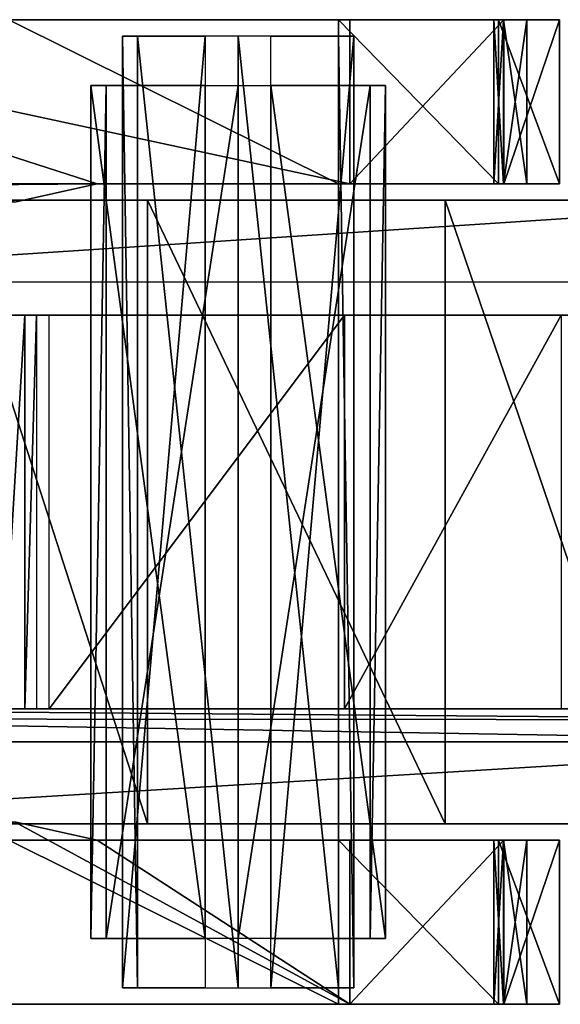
# Model space of a CAD drawing. Header units: millimetres. Extents: x -52 to 137, y -753 to 253.
# Tile 31 of 100: x 37 to 53, y -515 to -485. Entities that reach past the tile are written whole.
import ezdxf

# ---------------------------------------------------------------- set-up
doc = ezdxf.new("R2010")
doc.units = ezdxf.units.MM
doc.header["$LTSCALE"] = 65.185185
for name, color, linetype in [('1546', 7, 'CONTINUOUS'), ('583', 7, 'CONTINUOUS'), ('584', 7, 'CONTINUOUS'), ('585', 7, 'CONTINUOUS'), ('589', 7, 'CONTINUOUS'), ('590', 7, 'CONTINUOUS'), ('591', 7, 'CONTINUOUS'), ('592', 7, 'CONTINUOUS'), ('596', 7, 'CONTINUOUS'), ('597', 7, 'CONTINUOUS'), ('598', 7, 'CONTINUOUS'), ('599', 7, 'CONTINUOUS'), ('600', 7, 'CONTINUOUS'), ('601', 7, 'CONTINUOUS'), ('602', 7, 'CONTINUOUS'), ('603', 7, 'CONTINUOUS'), ('616', 7, 'CONTINUOUS'), ('618', 7, 'CONTINUOUS'), ('619', 7, 'CONTINUOUS'), ('620', 7, 'CONTINUOUS'), ('633', 7, 'CONTINUOUS'), ('636', 7, 'CONTINUOUS'), ('637', 7, 'CONTINUOUS'), ('639', 7, 'CONTINUOUS'), ('642', 7, 'CONTINUOUS'), ('645', 7, 'CONTINUOUS'), ('650', 7, 'CONTINUOUS'), ('651', 7, 'CONTINUOUS'), ('652', 7, 'CONTINUOUS'), ('654', 7, 'CONTINUOUS'), ('669', 7, 'CONTINUOUS'), ('676', 7, 'CONTINUOUS')]:
    doc.layers.add(name, color=color, linetype=linetype)

msp = doc.modelspace()

# ---------------------------------------------------------------- linework, layer by layer
at = {"layer": '1546', "linetype": 'Continuous'}
for points in [[(39.93, -514.5, -218.012), (40.394, -514.5, -221.435), (39.93, -485.5, -218.012), (39.93, -514.5, -218.012)], [(39.93, -485.5, -218.012), (40.394, -514.5, -221.435), (40.394, -485.5, -221.435), (39.93, -485.5, -218.012)], [(42.46, -514.5, -215.662), (39.93, -514.5, -218.012), (42.46, -485.5, -215.662), (42.46, -514.5, -215.662)], [(42.46, -485.5, -215.662), (39.93, -514.5, -218.012), (39.93, -485.5, -218.012), (42.46, -485.5, -215.662)], [(43.46, -514.5, -223.026), (43.46, -485.5, -223.026), (40.394, -485.5, -221.435), (43.46, -514.5, -223.026)], [(40.394, -514.5, -221.435), (43.46, -514.5, -223.026), (40.394, -485.5, -221.435), (40.394, -514.5, -221.435)], [(46.526, -485.5, -221.435), (43.46, -485.5, -223.026), (46.526, -514.5, -221.435), (46.526, -485.5, -221.435)], [(46.526, -514.5, -221.435), (43.46, -485.5, -223.026), (43.46, -514.5, -223.026), (46.526, -514.5, -221.435)], [(44.46, -485.5, -215.662), (46.991, -485.5, -218.012), (44.46, -514.5, -215.662), (44.46, -485.5, -215.662)], [(44.46, -514.5, -215.662), (46.991, -485.5, -218.012), (46.991, -514.5, -218.012), (44.46, -514.5, -215.662)], [(46.991, -485.5, -218.012), (46.526, -485.5, -221.435), (46.991, -514.5, -218.012), (46.991, -485.5, -218.012)], [(46.991, -514.5, -218.012), (46.526, -485.5, -221.435), (46.526, -514.5, -221.435), (46.991, -514.5, -218.012)]]:
    msp.add_3dface(points, dxfattribs=at)
at = {"layer": '583', "linetype": 'Continuous'}
for points in [[(8.408, -485, -280.245), (15.154, -485, -274.484), (46.864, -485, -276.18), (8.408, -485, -280.245)], [(23.633, -485, -292.447), (8.408, -485, -280.245), (46.864, -485, -276.18), (23.633, -485, -292.447)], [(36.473, -485, -201.48), (46.516, -485, -204.55), (8.673, -485, -201.698), (36.473, -485, -201.48)], [(8.673, -485, -201.698), (46.516, -485, -204.55), (8.756, -485, -201.905), (8.673, -485, -201.698)], [(8.756, -485, -201.905), (46.516, -485, -204.55), (9.373, -485, -201.998), (8.756, -485, -201.905)], [(9.373, -485, -201.998), (46.516, -485, -204.55), (9.58, -485, -202.08), (9.373, -485, -201.998)], [(9.58, -485, -202.08), (46.516, -485, -204.55), (9.673, -485, -202.298), (9.58, -485, -202.08)], [(51.401, -485, -208.198), (53.26, -485, -214.005), (9.673, -485, -208.998), (51.401, -485, -208.198)], [(9.673, -485, -208.998), (53.26, -485, -214.005), (10.579, -485, -211.864), (9.673, -485, -208.998)], [(46.516, -485, -204.55), (51.401, -485, -208.198), (9.673, -485, -202.298), (46.516, -485, -204.55)], [(9.673, -485, -202.298), (51.401, -485, -208.198), (9.673, -485, -208.998), (9.673, -485, -202.298)], [(10.579, -485, -211.864), (53.26, -485, -214.005), (12.963, -485, -213.696), (10.579, -485, -211.864)], [(12.963, -485, -213.696), (53.26, -485, -214.005), (26.805, -485, -218.194), (12.963, -485, -213.696)], [(15.154, -485, -274.484), (27.396, -485, -257.635), (51.565, -485, -270.819), (15.154, -485, -274.484)], [(46.864, -485, -276.18), (15.154, -485, -274.484), (51.565, -485, -270.819), (46.864, -485, -276.18)], [(26.805, -485, -218.194), (53.26, -485, -214.005), (29.305, -485, -220.01), (26.805, -485, -218.194)], [(53.172, -485, -259.207), (53.26, -485, -259.418), (27.396, -485, -257.635), (53.172, -485, -259.207)], [(27.396, -485, -257.635), (53.26, -485, -259.418), (53.26, -485, -263.893), (27.396, -485, -257.635)], [(52.26, -485, -259.118), (53.172, -485, -259.207), (27.396, -485, -257.635), (52.26, -485, -259.118)], [(51.553, -485, -258.824), (52.26, -485, -259.118), (27.396, -485, -257.635), (51.553, -485, -258.824)], [(51.26, -485, -258.122), (51.553, -485, -258.824), (27.396, -485, -257.635), (51.26, -485, -258.122)], [(51.549, -485, -257.417), (51.26, -485, -258.122), (27.396, -485, -257.635), (51.549, -485, -257.417)], [(29.525, -485, -253.453), (51.549, -485, -257.417), (27.396, -485, -257.635), (29.525, -485, -253.453)], [(51.565, -485, -270.819), (27.396, -485, -257.635), (53.26, -485, -263.893), (51.565, -485, -270.819)], [(53.26, -485, -214.005), (53.26, -485, -256.818), (29.305, -485, -220.01), (53.26, -485, -214.005)], [(29.305, -485, -220.01), (53.26, -485, -256.818), (30.26, -485, -222.949), (29.305, -485, -220.01)], [(52.26, -485, -257.118), (51.549, -485, -257.417), (29.525, -485, -253.453), (52.26, -485, -257.118)], [(52.96, -485, -257.118), (52.26, -485, -257.118), (29.525, -485, -253.453), (52.96, -485, -257.118)], [(53.167, -485, -257.036), (52.96, -485, -257.118), (29.525, -485, -253.453), (53.167, -485, -257.036)], [(53.26, -485, -256.818), (53.167, -485, -257.036), (29.525, -485, -253.453), (53.26, -485, -256.818)], [(30.26, -485, -248.818), (53.26, -485, -256.818), (29.525, -485, -253.453), (30.26, -485, -248.818)], [(30.26, -485, -222.949), (53.26, -485, -256.818), (30.26, -485, -248.818), (30.26, -485, -222.949)], [(52.96, -485, -259.118), (53.172, -485, -259.207), (52.26, -485, -259.118), (52.96, -485, -259.118)]]:
    msp.add_3dface(points, dxfattribs=at)
at = {"layer": '584', "linetype": 'Continuous'}
for points in [[(51.553, -485, -258.824), (51.26, -485, -258.122), (51.549, -490, -258.819), (51.553, -485, -258.824)], [(51.26, -485, -258.122), (51.549, -485, -257.417), (51.26, -490, -258.115), (51.26, -485, -258.122)], [(51.549, -490, -258.819), (51.26, -485, -258.122), (51.26, -490, -258.115), (51.549, -490, -258.819)], [(51.26, -490, -258.115), (51.549, -485, -257.417), (51.553, -490, -257.413), (51.26, -490, -258.115)], [(52.26, -490, -259.118), (51.553, -485, -258.824), (51.549, -490, -258.819), (52.26, -490, -259.118)], [(51.549, -485, -257.417), (52.26, -485, -257.118), (51.553, -490, -257.413), (51.549, -485, -257.417)], [(52.26, -485, -259.118), (51.553, -485, -258.824), (52.26, -490, -259.118), (52.26, -485, -259.118)], [(52.26, -485, -257.118), (52.26, -490, -257.118), (51.553, -490, -257.413), (52.26, -485, -257.118)]]:
    msp.add_3dface(points, dxfattribs=at)
at = {"layer": '585', "linetype": 'Continuous'}
for points in [[(52.26, -490, -259.118), (51.549, -490, -258.819), (16.115, -490, -273.162), (52.26, -490, -259.118)], [(52.26, -490, -259.118), (16.115, -490, -273.162), (52.96, -490, -259.118), (52.26, -490, -259.118)], [(51.549, -490, -258.819), (51.26, -490, -258.115), (16.115, -490, -273.162), (51.549, -490, -258.819)], [(16.115, -490, -273.162), (51.26, -490, -258.115), (27.396, -490, -257.635), (16.115, -490, -273.162)], [(52.96, -490, -259.118), (16.115, -490, -273.162), (53.167, -490, -259.201), (52.96, -490, -259.118)], [(53.167, -490, -259.201), (16.115, -490, -273.162), (53.26, -490, -259.418), (53.167, -490, -259.201)], [(53.26, -490, -259.418), (16.115, -490, -273.162), (53.26, -490, -263.893), (53.26, -490, -259.418)], [(53.26, -490, -263.893), (16.115, -490, -273.162), (51.565, -490, -270.819), (53.26, -490, -263.893)], [(51.565, -490, -270.819), (16.115, -490, -273.162), (46.864, -490, -276.18), (51.565, -490, -270.819)], [(46.864, -490, -276.18), (16.115, -490, -273.162), (39.166, -490, -281.571), (46.864, -490, -276.18)], [(26.383, -490, -218.057), (26.805, -490, -218.194), (53.26, -490, -214.005), (26.383, -490, -218.057)], [(36.473, -490, -201.48), (26.383, -490, -218.057), (46.516, -490, -204.55), (36.473, -490, -201.48)], [(46.516, -490, -204.55), (26.383, -490, -218.057), (51.401, -490, -208.198), (46.516, -490, -204.55)], [(51.401, -490, -208.198), (26.383, -490, -218.057), (53.26, -490, -214.005), (51.401, -490, -208.198)], [(26.805, -490, -218.194), (29.305, -490, -220.01), (53.26, -490, -214.005), (26.805, -490, -218.194)], [(51.553, -490, -257.413), (52.26, -490, -257.118), (27.396, -490, -257.635), (51.553, -490, -257.413)], [(27.396, -490, -257.635), (52.26, -490, -257.118), (53.178, -490, -257.025), (27.396, -490, -257.635)], [(51.26, -490, -258.115), (51.553, -490, -257.413), (27.396, -490, -257.635), (51.26, -490, -258.115)], [(29.525, -490, -253.453), (27.396, -490, -257.635), (53.26, -490, -256.818), (29.525, -490, -253.453)], [(53.26, -490, -256.818), (27.396, -490, -257.635), (53.178, -490, -257.025), (53.26, -490, -256.818)], [(29.305, -490, -220.01), (30.26, -490, -222.949), (53.26, -490, -214.005), (29.305, -490, -220.01)], [(30.26, -490, -248.818), (29.525, -490, -253.453), (53.26, -490, -214.005), (30.26, -490, -248.818)], [(53.26, -490, -214.005), (29.525, -490, -253.453), (53.26, -490, -256.818), (53.26, -490, -214.005)], [(30.26, -490, -222.949), (30.26, -490, -248.818), (53.26, -490, -214.005), (30.26, -490, -222.949)], [(53.178, -490, -257.025), (52.26, -490, -257.118), (52.96, -490, -257.118), (53.178, -490, -257.025)]]:
    msp.add_3dface(points, dxfattribs=at)
at = {"layer": '589', "linetype": 'Continuous'}
for points in [[(39.166, -490, -281.571), (15.63, -490.053, -273.829), (15.154, -490.209, -274.484), (39.166, -490, -281.571)], [(39.166, -490, -281.571), (15.154, -490.209, -274.484), (36.64, -490.558, -283.339), (39.166, -490, -281.571)], [(39.166, -490, -281.571), (16.115, -490, -273.162), (15.63, -490.053, -273.829), (39.166, -490, -281.571)]]:
    msp.add_3dface(points, dxfattribs=at)
at = {"layer": '590', "linetype": 'Continuous'}
for points in [[(23.633, -485, -292.447), (46.864, -485, -276.18), (46.864, -490, -276.18), (23.633, -485, -292.447)], [(23.633, -485, -292.447), (46.864, -490, -276.18), (39.166, -490, -281.571), (23.633, -485, -292.447)], [(23.633, -485, -292.447), (39.166, -490, -281.571), (36.64, -490.558, -283.339), (23.633, -485, -292.447)], [(46.864, -515, -276.18), (23.633, -515, -292.447), (36.64, -509.442, -283.339), (46.864, -515, -276.18)], [(39.166, -510, -281.571), (46.864, -515, -276.18), (36.64, -509.442, -283.339), (39.166, -510, -281.571)], [(46.864, -510, -276.18), (46.864, -515, -276.18), (39.166, -510, -281.571), (46.864, -510, -276.18)]]:
    msp.add_3dface(points, dxfattribs=at)
at = {"layer": '591', "linetype": 'Continuous'}
for points in [[(46.864, -485, -276.18), (51.565, -485, -270.819), (46.864, -490, -276.18), (46.864, -485, -276.18)], [(51.565, -485, -270.819), (51.565, -490, -270.819), (46.864, -490, -276.18), (51.565, -485, -270.819)], [(51.565, -485, -270.819), (53.26, -485, -263.893), (51.565, -490, -270.819), (51.565, -485, -270.819)], [(53.26, -485, -263.893), (53.26, -490, -263.893), (51.565, -490, -270.819), (53.26, -485, -263.893)]]:
    msp.add_3dface(points, dxfattribs=at)
at = {"layer": '592', "linetype": 'Continuous'}
for points in [[(53.26, -485, -263.893), (53.26, -485, -259.418), (53.26, -490, -259.418), (53.26, -485, -263.893)], [(53.26, -485, -263.893), (53.26, -490, -259.418), (53.26, -490, -263.893), (53.26, -485, -263.893)]]:
    msp.add_3dface(points, dxfattribs=at)
at = {"layer": '596', "linetype": 'Continuous'}
for points in [[(46.864, -515, -276.18), (-0.217, -515, -282.316), (-15.975, -515, -291.583), (46.864, -515, -276.18)], [(23.633, -515, -292.447), (46.864, -515, -276.18), (-15.975, -515, -291.583), (23.633, -515, -292.447)], [(8.408, -515, -280.245), (-0.217, -515, -282.316), (46.864, -515, -276.18), (8.408, -515, -280.245)], [(15.154, -515, -274.484), (8.408, -515, -280.245), (46.864, -515, -276.18), (15.154, -515, -274.484)], [(9.673, -515, -208.998), (10.58, -515, -211.865), (51.401, -515, -208.198), (9.673, -515, -208.998)], [(9.673, -515, -202.298), (9.673, -515, -208.998), (46.516, -515, -204.55), (9.673, -515, -202.298)], [(46.516, -515, -204.55), (9.673, -515, -208.998), (51.401, -515, -208.198), (46.516, -515, -204.55)], [(36.473, -515, -201.48), (9.673, -515, -202.298), (46.516, -515, -204.55), (36.473, -515, -201.48)], [(10.58, -515, -211.865), (12.963, -515, -213.696), (51.401, -515, -208.198), (10.58, -515, -211.865)], [(12.963, -515, -213.696), (26.805, -515, -218.194), (53.26, -515, -214.005), (12.963, -515, -213.696)], [(51.401, -515, -208.198), (12.963, -515, -213.696), (53.26, -515, -214.005), (51.401, -515, -208.198)], [(15.154, -515, -274.484), (46.864, -515, -276.18), (51.565, -515, -270.819), (15.154, -515, -274.484)], [(52.96, -515, -259.118), (15.154, -515, -274.484), (53.172, -515, -259.206), (52.96, -515, -259.118)], [(15.154, -515, -274.484), (52.96, -515, -259.118), (52.26, -515, -259.118), (15.154, -515, -274.484)], [(53.172, -515, -259.206), (15.154, -515, -274.484), (53.26, -515, -259.418), (53.172, -515, -259.206)], [(53.26, -515, -259.418), (15.154, -515, -274.484), (53.26, -515, -263.893), (53.26, -515, -259.418)], [(53.26, -515, -263.893), (15.154, -515, -274.484), (51.565, -515, -270.819), (53.26, -515, -263.893)], [(27.396, -515, -257.635), (15.154, -515, -274.484), (51.26, -515, -258.115), (27.396, -515, -257.635)], [(51.26, -515, -258.115), (15.154, -515, -274.484), (51.549, -515, -258.819), (51.26, -515, -258.115)], [(51.549, -515, -258.819), (15.154, -515, -274.484), (52.26, -515, -259.118), (51.549, -515, -258.819)], [(26.805, -515, -218.194), (29.305, -515, -220.01), (53.26, -515, -214.005), (26.805, -515, -218.194)], [(29.525, -515, -253.453), (27.396, -515, -257.635), (53.26, -515, -256.818), (29.525, -515, -253.453)], [(53.26, -515, -256.818), (27.396, -515, -257.635), (53.178, -515, -257.025), (53.26, -515, -256.818)], [(53.178, -515, -257.025), (27.396, -515, -257.635), (52.26, -515, -257.118), (53.178, -515, -257.025)], [(52.26, -515, -257.118), (27.396, -515, -257.635), (51.553, -515, -257.413), (52.26, -515, -257.118)], [(51.553, -515, -257.413), (27.396, -515, -257.635), (51.26, -515, -258.115), (51.553, -515, -257.413)], [(29.305, -515, -220.01), (30.26, -515, -222.949), (53.26, -515, -214.005), (29.305, -515, -220.01)], [(30.26, -515, -248.818), (29.525, -515, -253.453), (53.26, -515, -214.005), (30.26, -515, -248.818)], [(53.26, -515, -214.005), (29.525, -515, -253.453), (53.26, -515, -256.818), (53.26, -515, -214.005)], [(30.26, -515, -222.949), (30.26, -515, -248.818), (53.26, -515, -214.005), (30.26, -515, -222.949)], [(52.96, -515, -257.118), (53.178, -515, -257.025), (52.26, -515, -257.118), (52.96, -515, -257.118)]]:
    msp.add_3dface(points, dxfattribs=at)
at = {"layer": '597', "linetype": 'Continuous'}
for points in [[(53.26, -515, -259.418), (53.26, -515, -263.893), (53.26, -510, -263.893), (53.26, -515, -259.418)], [(53.26, -510, -259.418), (53.26, -515, -259.418), (53.26, -510, -263.893), (53.26, -510, -259.418)]]:
    msp.add_3dface(points, dxfattribs=at)
at = {"layer": '598', "linetype": 'Continuous'}
for points in [[(46.864, -515, -276.18), (46.864, -510, -276.18), (51.565, -510, -270.819), (46.864, -515, -276.18)], [(51.565, -515, -270.819), (46.864, -515, -276.18), (51.565, -510, -270.819), (51.565, -515, -270.819)], [(53.26, -515, -263.893), (51.565, -515, -270.819), (53.26, -510, -263.893), (53.26, -515, -263.893)], [(53.26, -510, -263.893), (51.565, -515, -270.819), (51.565, -510, -270.819), (53.26, -510, -263.893)]]:
    msp.add_3dface(points, dxfattribs=at)
at = {"layer": '599', "linetype": 'Continuous'}
for points in [[(46.864, -510, -276.18), (39.166, -510, -281.571), (16.115, -510, -273.162), (46.864, -510, -276.18)], [(51.565, -510, -270.819), (46.864, -510, -276.18), (16.115, -510, -273.162), (51.565, -510, -270.819)], [(27.396, -510, -257.635), (51.565, -510, -270.819), (16.115, -510, -273.162), (27.396, -510, -257.635)], [(32.99, -510, -199.905), (53.26, -510, -214.005), (26.383, -510, -218.057), (32.99, -510, -199.905)], [(26.383, -510, -218.057), (53.26, -510, -214.005), (26.805, -510, -218.194), (26.383, -510, -218.057)], [(26.805, -510, -218.194), (53.26, -510, -214.005), (29.305, -510, -220.01), (26.805, -510, -218.194)], [(53.26, -510, -259.418), (53.26, -510, -263.893), (27.396, -510, -257.635), (53.26, -510, -259.418)], [(53.178, -510, -259.211), (53.26, -510, -259.418), (27.396, -510, -257.635), (53.178, -510, -259.211)], [(53.26, -510, -263.893), (51.565, -510, -270.819), (27.396, -510, -257.635), (53.26, -510, -263.893)], [(52.26, -510, -259.118), (53.178, -510, -259.211), (27.396, -510, -257.635), (52.26, -510, -259.118)], [(51.553, -510, -258.824), (52.26, -510, -259.118), (27.396, -510, -257.635), (51.553, -510, -258.824)], [(51.26, -510, -258.122), (51.553, -510, -258.824), (27.396, -510, -257.635), (51.26, -510, -258.122)], [(51.549, -510, -257.417), (51.26, -510, -258.122), (27.396, -510, -257.635), (51.549, -510, -257.417)], [(29.525, -510, -253.453), (51.549, -510, -257.417), (27.396, -510, -257.635), (29.525, -510, -253.453)], [(53.26, -510, -214.005), (53.26, -510, -256.818), (29.305, -510, -220.01), (53.26, -510, -214.005)], [(29.305, -510, -220.01), (53.26, -510, -256.818), (30.26, -510, -222.949), (29.305, -510, -220.01)], [(52.26, -510, -257.118), (51.549, -510, -257.417), (29.525, -510, -253.453), (52.26, -510, -257.118)], [(52.96, -510, -257.118), (52.26, -510, -257.118), (29.525, -510, -253.453), (52.96, -510, -257.118)], [(53.167, -510, -257.036), (52.96, -510, -257.118), (29.525, -510, -253.453), (53.167, -510, -257.036)], [(53.26, -510, -256.818), (53.167, -510, -257.036), (29.525, -510, -253.453), (53.26, -510, -256.818)], [(30.26, -510, -248.818), (53.26, -510, -256.818), (29.525, -510, -253.453), (30.26, -510, -248.818)], [(30.26, -510, -222.949), (53.26, -510, -256.818), (30.26, -510, -248.818), (30.26, -510, -222.949)], [(34.681, -510, -200.804), (53.26, -510, -214.005), (32.99, -510, -199.905), (34.681, -510, -200.804)], [(51.401, -510, -208.198), (53.26, -510, -214.005), (34.681, -510, -200.804), (51.401, -510, -208.198)], [(36.473, -510, -201.48), (51.401, -510, -208.198), (34.681, -510, -200.804), (36.473, -510, -201.48)], [(46.516, -510, -204.55), (51.401, -510, -208.198), (36.473, -510, -201.48), (46.516, -510, -204.55)], [(52.96, -510, -259.118), (53.178, -510, -259.211), (52.26, -510, -259.118), (52.96, -510, -259.118)]]:
    msp.add_3dface(points, dxfattribs=at)
at = {"layer": '600', "linetype": 'Continuous'}
for points in [[(51.553, -515, -257.413), (51.26, -515, -258.115), (51.549, -510, -257.417), (51.553, -515, -257.413)], [(51.26, -515, -258.115), (51.549, -515, -258.819), (51.26, -510, -258.122), (51.26, -515, -258.115)], [(51.26, -515, -258.115), (51.26, -510, -258.122), (51.549, -510, -257.417), (51.26, -515, -258.115)], [(51.549, -515, -258.819), (51.553, -510, -258.824), (51.26, -510, -258.122), (51.549, -515, -258.819)], [(51.553, -515, -257.413), (51.549, -510, -257.417), (52.26, -510, -257.118), (51.553, -515, -257.413)], [(51.549, -515, -258.819), (52.26, -515, -259.118), (51.553, -510, -258.824), (51.549, -515, -258.819)], [(52.26, -515, -257.118), (51.553, -515, -257.413), (52.26, -510, -257.118), (52.26, -515, -257.118)], [(52.26, -515, -259.118), (52.26, -510, -259.118), (51.553, -510, -258.824), (52.26, -515, -259.118)]]:
    msp.add_3dface(points, dxfattribs=at)
at = {"layer": '601', "linetype": 'Continuous'}
for points in [[(53.26, -515, -214.005), (53.26, -515, -256.818), (53.26, -510, -214.005), (53.26, -515, -214.005)], [(53.26, -515, -256.818), (53.26, -510, -256.818), (53.26, -510, -214.005), (53.26, -515, -256.818)]]:
    msp.add_3dface(points, dxfattribs=at)
at = {"layer": '602', "linetype": 'Continuous'}
for points in [[(46.516, -515, -204.55), (51.401, -515, -208.198), (46.516, -510, -204.55), (46.516, -515, -204.55)], [(51.401, -515, -208.198), (51.401, -510, -208.198), (46.516, -510, -204.55), (51.401, -515, -208.198)], [(51.401, -515, -208.198), (53.26, -515, -214.005), (51.401, -510, -208.198), (51.401, -515, -208.198)], [(53.26, -515, -214.005), (53.26, -510, -214.005), (51.401, -510, -208.198), (53.26, -515, -214.005)]]:
    msp.add_3dface(points, dxfattribs=at)
at = {"layer": '603', "linetype": 'Continuous'}
for points in [[(36.473, -515, -201.48), (46.516, -515, -204.55), (36.473, -510, -201.48), (36.473, -515, -201.48)], [(46.516, -515, -204.55), (46.516, -510, -204.55), (36.473, -510, -201.48), (46.516, -515, -204.55)]]:
    msp.add_3dface(points, dxfattribs=at)
at = {"layer": '616', "linetype": 'Continuous'}
msp.add_3dface([(39.166, -510, -281.571), (36.64, -509.442, -283.339), (16.115, -510, -273.162), (39.166, -510, -281.571)], dxfattribs=at)
at = {"layer": '618', "linetype": 'Continuous'}
for points in [[(46.516, -485, -204.55), (36.473, -485, -201.48), (46.516, -490, -204.55), (46.516, -485, -204.55)], [(36.473, -485, -201.48), (36.473, -490, -201.48), (46.516, -490, -204.55), (36.473, -485, -201.48)]]:
    msp.add_3dface(points, dxfattribs=at)
at = {"layer": '619', "linetype": 'Continuous'}
for points in [[(51.401, -485, -208.198), (46.516, -485, -204.55), (51.401, -490, -208.198), (51.401, -485, -208.198)], [(46.516, -485, -204.55), (46.516, -490, -204.55), (51.401, -490, -208.198), (46.516, -485, -204.55)], [(53.26, -485, -214.005), (51.401, -485, -208.198), (53.26, -490, -214.005), (53.26, -485, -214.005)], [(51.401, -485, -208.198), (51.401, -490, -208.198), (53.26, -490, -214.005), (51.401, -485, -208.198)]]:
    msp.add_3dface(points, dxfattribs=at)
at = {"layer": '620', "linetype": 'Continuous'}
for points in [[(53.26, -485, -256.818), (53.26, -485, -214.005), (53.26, -490, -256.818), (53.26, -485, -256.818)], [(53.26, -485, -214.005), (53.26, -490, -214.005), (53.26, -490, -256.818), (53.26, -485, -214.005)]]:
    msp.add_3dface(points, dxfattribs=at)
at = {"layer": '633', "linetype": 'Continuous'}
for points in [[(62.735, -506, -245.176), (64.772, -506, -237.886), (24.018, -506, -261.132), (62.735, -506, -245.176)], [(60.385, -506, -252.371), (62.735, -506, -245.176), (24.018, -506, -261.132), (60.385, -506, -252.371)], [(57.104, -506, -259.609), (60.385, -506, -252.371), (24.018, -506, -261.132), (57.104, -506, -259.609)], [(53.31, -506, -266.592), (57.104, -506, -259.609), (24.018, -506, -261.132), (53.31, -506, -266.592)], [(46.708, -506, -273.366), (53.31, -506, -266.592), (24.018, -506, -261.132), (46.708, -506, -273.366)], [(36.958, -506, -274.7), (46.708, -506, -273.366), (24.018, -506, -261.132), (36.958, -506, -274.7)], [(36.23, -506, -274.465), (36.958, -506, -274.7), (24.018, -506, -261.132), (36.23, -506, -274.465)], [(37.308, -506, -275.38), (46.708, -506, -273.366), (36.958, -506, -274.7), (37.308, -506, -275.38)], [(37.703, -506, -276.354), (46.708, -506, -273.366), (37.308, -506, -275.38), (37.703, -506, -276.354)], [(37.475, -506, -276.286), (37.703, -506, -276.354), (37.308, -506, -275.38), (37.475, -506, -276.286)], [(37.366, -506, -276.077), (37.475, -506, -276.286), (37.308, -506, -275.38), (37.366, -506, -276.077)]]:
    msp.add_3dface(points, dxfattribs=at)
at = {"layer": '636', "linetype": 'Continuous'}
for points in [[(40.692, -509.5, -243.647), (49.77, -509.5, -240.53), (40.692, -490.5, -243.647), (40.692, -509.5, -243.647)], [(40.692, -490.5, -243.647), (49.77, -509.5, -240.53), (49.77, -490.5, -240.53), (40.692, -490.5, -243.647)], [(56.262, -509.5, -233.461), (56.262, -490.5, -233.461), (49.77, -490.5, -240.53), (56.262, -509.5, -233.461)], [(49.77, -509.5, -240.53), (56.262, -509.5, -233.461), (49.77, -490.5, -240.53), (49.77, -509.5, -240.53)]]:
    msp.add_3dface(points, dxfattribs=at)
at = {"layer": '637', "linetype": 'Continuous'}
for points in [[(40.692, -490.5, -243.647), (49.77, -490.5, -240.53), (23.865, -490.5, -260.068), (40.692, -490.5, -243.647)], [(40.692, -490.5, -243.647), (23.865, -490.5, -260.068), (34.559, -490.5, -243.176), (40.692, -490.5, -243.647)], [(23.865, -490.5, -260.068), (49.77, -490.5, -240.53), (61.992, -490.5, -238.321), (23.865, -490.5, -260.068)], [(49.77, -490.5, -240.53), (56.262, -490.5, -233.461), (61.992, -490.5, -238.321), (49.77, -490.5, -240.53)]]:
    msp.add_3dface(points, dxfattribs=at)
at = {"layer": '639', "linetype": 'Continuous'}
for points in [[(40.692, -509.5, -243.647), (34.559, -509.5, -243.176), (23.865, -509.5, -260.068), (40.692, -509.5, -243.647)], [(61.992, -509.5, -238.321), (40.692, -509.5, -243.647), (23.865, -509.5, -260.068), (61.992, -509.5, -238.321)], [(49.77, -509.5, -240.53), (40.692, -509.5, -243.647), (61.992, -509.5, -238.321), (49.77, -509.5, -240.53)], [(56.262, -509.5, -233.461), (49.77, -509.5, -240.53), (61.992, -509.5, -238.321), (56.262, -509.5, -233.461)]]:
    msp.add_3dface(points, dxfattribs=at)
at = {"layer": '642', "linetype": 'Continuous'}
for points in [[(40.692, -509.5, -243.647), (40.692, -490.5, -243.647), (34.559, -490.5, -243.176), (40.692, -509.5, -243.647)], [(40.692, -509.5, -243.647), (34.559, -490.5, -243.176), (34.559, -509.5, -243.176), (40.692, -509.5, -243.647)]]:
    msp.add_3dface(points, dxfattribs=at)
at = {"layer": '645', "linetype": 'Continuous'}
for points in [[(65.111, -507, -236.542), (61.992, -509.5, -238.321), (23.865, -509.5, -260.068), (65.111, -507, -236.542)], [(65.111, -507, -236.542), (23.865, -509.5, -260.068), (23.865, -507, -260.068), (65.111, -507, -236.542)]]:
    msp.add_3dface(points, dxfattribs=at)
at = {"layer": '650', "linetype": 'Continuous'}
for points in [[(24.018, -494, -261.132), (64.772, -494, -237.886), (35.55, -494, -274.816), (24.018, -494, -261.132)], [(35.55, -494, -274.816), (64.772, -494, -237.886), (36.23, -494, -274.465), (35.55, -494, -274.816)], [(36.23, -494, -274.465), (64.772, -494, -237.886), (36.958, -494, -274.7), (36.23, -494, -274.465)], [(36.958, -494, -274.7), (64.772, -494, -237.886), (37.308, -494, -275.38), (36.958, -494, -274.7)], [(37.308, -494, -275.38), (64.772, -494, -237.886), (37.366, -494, -276.077), (37.308, -494, -275.38)], [(37.366, -494, -276.077), (64.772, -494, -237.886), (37.464, -494, -276.277), (37.366, -494, -276.077)], [(37.464, -494, -276.277), (64.772, -494, -237.886), (37.702, -494, -276.354), (37.464, -494, -276.277)], [(37.702, -494, -276.354), (64.772, -494, -237.886), (46.708, -494, -273.366), (37.702, -494, -276.354)], [(46.708, -494, -273.366), (64.772, -494, -237.886), (53.31, -494, -266.592), (46.708, -494, -273.366)]]:
    msp.add_3dface(points, dxfattribs=at)
at = {"layer": '651', "linetype": 'Continuous'}
for points in [[(36.958, -506, -274.7), (36.23, -506, -274.465), (36.958, -494, -274.7), (36.958, -506, -274.7)], [(36.23, -506, -274.465), (36.23, -494, -274.465), (36.958, -494, -274.7), (36.23, -506, -274.465)], [(37.308, -506, -275.38), (36.958, -506, -274.7), (37.308, -494, -275.38), (37.308, -506, -275.38)], [(36.958, -506, -274.7), (36.958, -494, -274.7), (37.308, -494, -275.38), (36.958, -506, -274.7)]]:
    msp.add_3dface(points, dxfattribs=at)
at = {"layer": '652', "linetype": 'Continuous'}
for points in [[(37.703, -506, -276.354), (37.702, -494, -276.354), (46.708, -494, -273.366), (37.703, -506, -276.354)], [(46.708, -506, -273.366), (37.703, -506, -276.354), (46.708, -494, -273.366), (46.708, -506, -273.366)], [(53.31, -506, -266.592), (46.708, -506, -273.366), (53.31, -494, -266.592), (53.31, -506, -266.592)], [(46.708, -506, -273.366), (46.708, -494, -273.366), (53.31, -494, -266.592), (46.708, -506, -273.366)]]:
    msp.add_3dface(points, dxfattribs=at)
at = {"layer": '654', "linetype": 'Continuous'}
for points in [[(61.992, -490.5, -238.321), (65.111, -493, -236.542), (23.865, -493, -260.068), (61.992, -490.5, -238.321)], [(23.865, -490.5, -260.068), (61.992, -490.5, -238.321), (23.865, -493, -260.068), (23.865, -490.5, -260.068)]]:
    msp.add_3dface(points, dxfattribs=at)
at = {"layer": '669', "linetype": 'Continuous'}
for points in [[(24.018, -506, -261.132), (65.026, -506.332, -236.885), (23.912, -506.299, -260.371), (24.018, -506, -261.132)], [(24.018, -506, -261.132), (64.772, -506, -237.886), (65.026, -506.332, -236.885), (24.018, -506, -261.132)], [(65.111, -507, -236.542), (23.865, -507, -260.068), (23.912, -506.299, -260.371), (65.111, -507, -236.542)], [(65.026, -506.332, -236.885), (65.111, -507, -236.542), (23.912, -506.299, -260.371), (65.026, -506.332, -236.885)]]:
    msp.add_3dface(points, dxfattribs=at)
at = {"layer": '676', "linetype": 'Continuous'}
for points in [[(42.46, -513, -214.53), (42.46, -487, -214.53), (38.966, -487, -217.454), (42.46, -513, -214.53)], [(38.966, -513, -217.454), (42.46, -513, -214.53), (38.966, -487, -217.454), (38.966, -513, -217.454)], [(39.438, -513, -221.986), (38.966, -513, -217.454), (39.438, -487, -221.986), (39.438, -513, -221.986)], [(39.438, -487, -221.986), (38.966, -513, -217.454), (38.966, -487, -217.454), (39.438, -487, -221.986)], [(43.46, -513, -224.126), (39.438, -513, -221.986), (43.46, -487, -224.126), (43.46, -513, -224.126)], [(43.46, -487, -224.126), (39.438, -513, -221.986), (39.438, -487, -221.986), (43.46, -487, -224.126)], [(47.483, -513, -221.986), (43.46, -513, -224.126), (47.483, -487, -221.986), (47.483, -513, -221.986)], [(47.483, -487, -221.986), (43.46, -513, -224.126), (43.46, -487, -224.126), (47.483, -487, -221.986)], [(44.46, -513, -214.53), (47.955, -513, -217.454), (44.46, -487, -214.53), (44.46, -513, -214.53)], [(44.46, -487, -214.53), (47.955, -513, -217.454), (47.955, -487, -217.454), (44.46, -487, -214.53)], [(47.955, -513, -217.454), (47.483, -513, -221.986), (47.955, -487, -217.454), (47.955, -513, -217.454)], [(47.955, -487, -217.454), (47.483, -513, -221.986), (47.483, -487, -221.986), (47.955, -487, -217.454)]]:
    msp.add_3dface(points, dxfattribs=at)

doc.saveas('drawing.dxf')
